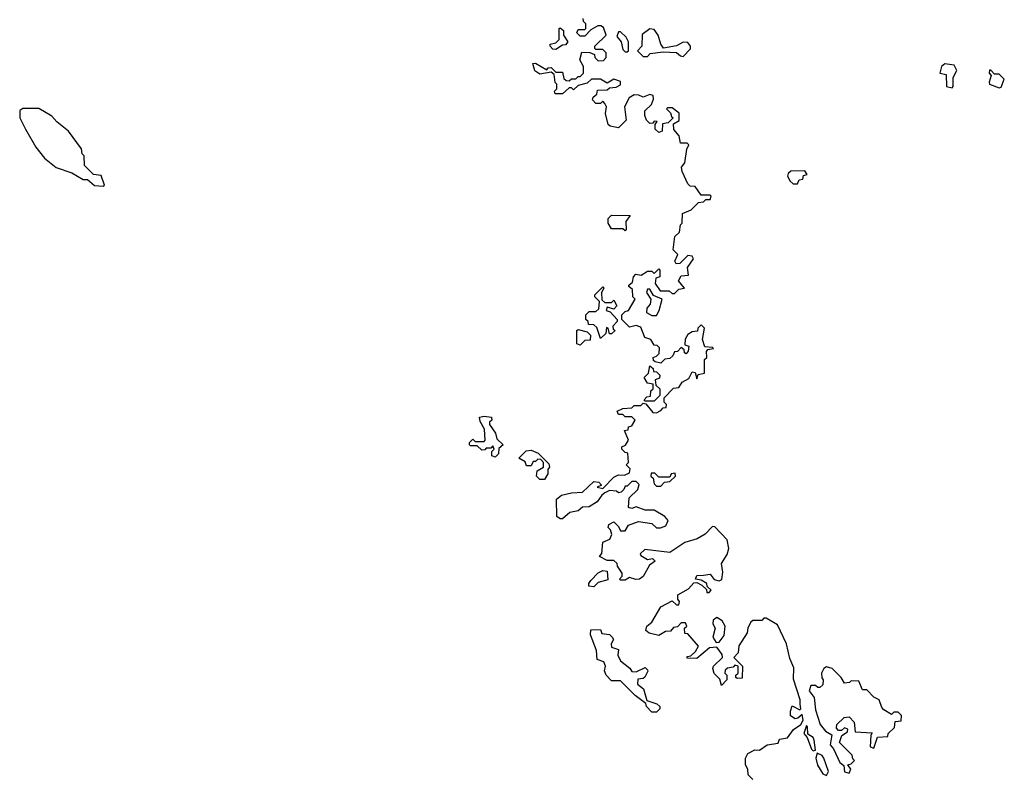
# Model space of a CAD drawing. Extents: x 2494106 to 2685573, y 758056 to 915185.
# Tile 115 of 256: x 2552652 to 2557048, y 884099 to 887484. Entities that reach past the tile are written whole.
import ezdxf

# ---------------------------------------------------------------- set-up
doc = ezdxf.new("R2010")
doc.units = 0

msp = doc.modelspace()

# ---------------------------------------------------------------- linework, layer by layer
at = {"layer": '0CON05XD'}
for points in [[(2555275, 887170), (2555285, 887180), (2555315, 887182.5), (2555335, 887192.5), (2555335, 887207.5), (2555305, 887217.5), (2555275, 887200), (2555245, 887217.5), (2555205, 887217.5), (2555185, 887200), (2555145, 887190), (2555125, 887170), (2555115, 887180), (2555105, 887180), (2555075, 887152.5), (2555043, 887153), (2555040, 887165), (2555050, 887175), (2555050, 887195), (2555043, 887203), (2555038.3, 887238.3), (2555025, 887250), (2554975, 887240), (2554952.5, 887255), (2554942.5, 887287.5), (2554955, 887290), (2555005, 887260), (2555011.7, 887268.3), (2555025, 887270), (2555045, 887250), (2555075, 887250), (2555081.7, 887221.7), (2555091.7, 887211.7), (2555105, 887210), (2555115, 887220), (2555135, 887220), (2555145, 887230), (2555155, 887230), (2555170, 887245), (2555170, 887275), (2555152.5, 887305), (2555161.7, 887338.3), (2555197, 887337), (2555218.3, 887328.3), (2555220, 887315), (2555235, 887300), (2555258.3, 887301.7), (2555270, 887315), (2555270, 887335), (2555255, 887350), (2555225, 887350), (2555220, 887355), (2555220, 887365), (2555270, 887415), (2555258.3, 887448.3), (2555247, 887457), (2555233, 887457), (2555201.7, 887438.3), (2555175, 887410), (2555155, 887410), (2555140, 887425), (2555145, 887440), (2555175, 887440), (2555180, 887445), (2555180, 887465), (2555170, 887475), (2555168.3, 887488.3)], [(2555045, 887350), (2555031.7, 887351.7), (2555020, 887365), (2555020, 887375), (2555045, 887380), (2555060, 887395), (2555060, 887445), (2555065, 887447.5), (2555080, 887435), (2555080, 887415), (2555100, 887385), (2555088.3, 887371.7), (2555075, 887370), (2555045, 887350)], [(2555365, 887340), (2555370, 887345), (2555370, 887385), (2555360, 887405), (2555335, 887430), (2555325, 887430), (2555318.3, 887408.3), (2555337.5, 887385), (2555345, 887350), (2555355, 887340), (2555365, 887340)], [(2555615, 887320), (2555647, 887353), (2555647.5, 887365), (2555635, 887382.5), (2555615, 887383.3), (2555585, 887366.7), (2555527, 887357), (2555514.1, 887374.1), (2555503.3, 887415), (2555485, 887440), (2555465, 887442.5), (2555431.7, 887418.3), (2555430, 887365), (2555410, 887345), (2555435, 887320), (2555455, 887320), (2555467, 887333), (2555525, 887340), (2555585, 887337.5), (2555601.7, 887321.7), (2555615, 887320)], [(2556815, 887180), (2556820, 887185), (2556820, 887225), (2556837, 887257), (2556825, 887280), (2556783.3, 887286.7), (2556767.5, 887275), (2556760, 887245), (2556788.3, 887238.3), (2556790, 887185), (2556815, 887180)], [(2557025, 887180), (2557035, 887182.5), (2557048.3, 887218.3), (2557025, 887240), (2557005, 887240), (2556988.3, 887258.3), (2556981.7, 887258.3), (2556980, 887245), (2556990, 887235), (2556980, 887205), (2556982.5, 887195), (2557025, 887180)], [(2555925, 884090), (2555905, 884110), (2555902.5, 884135), (2555892.5, 884155), (2555893.3, 884185), (2555902.5, 884205), (2555935, 884222.5), (2555955, 884220), (2555990, 884245), (2556038.3, 884251.7), (2556045, 884270), (2556080, 884275), (2556107, 884313), (2556140, 884335), (2556150, 884355), (2556145, 884380), (2556127, 884363), (2556115, 884360), (2556093.6, 884373.6), (2556093.3, 884395), (2556101.7, 884418.3), (2556135, 884400), (2556140, 884405), (2556136.4, 884426.4), (2556136.7, 884445), (2556107, 884537), (2556108.3, 884588.3), (2556090.7, 884630.7), (2556075.8, 884695.8), (2556035, 884780), (2555985, 884810), (2555975, 884810), (2555965, 884800), (2555925, 884800), (2555917, 884793), (2555903, 884767), (2555900, 884745), (2555863, 884687), (2555860, 884655), (2555840, 884635), (2555880, 884595), (2555878.3, 884541.7), (2555855, 884540), (2555850, 884545), (2555850, 884555), (2555860, 884565), (2555860, 884595), (2555845, 884600), (2555838.3, 884591.7), (2555813, 884587), (2555801.7, 884578.3), (2555800, 884565), (2555810, 884555), (2555810, 884535), (2555785, 884510), (2555778.3, 884538.3), (2555753, 884563), (2555747.5, 884585), (2555750, 884595), (2555790, 884635), (2555788.3, 884648.3), (2555765, 884680), (2555731.7, 884678.3), (2555675, 884630), (2555631.7, 884631.7), (2555631.7, 884638.3), (2555648.3, 884641.7), (2555669.3, 884660.7), (2555682.5, 884685), (2555635, 884740), (2555621.7, 884741.7), (2555620, 884765), (2555630, 884775), (2555625, 884790), (2555605, 884790), (2555588.3, 884771.7), (2555571.7, 884768.3), (2555558.3, 884751.7), (2555535, 884750), (2555505, 884732.5), (2555463, 884743), (2555447.5, 884755), (2555452.5, 884775), (2555475, 884792.5), (2555515, 884861.2), (2555565, 884887.5), (2555585, 884870), (2555595, 884870), (2555597.5, 884885), (2555590, 884895), (2555590, 884915), (2555638.3, 884941.7), (2555661.7, 884968.3), (2555675, 884970), (2555698.3, 884958.3), (2555718.3, 884938.3), (2555720, 884925), (2555730, 884925), (2555740, 884935), (2555721.7, 884951.7), (2555720, 884965), (2555695, 884980), (2555670, 884985), (2555675, 885000), (2555705, 885002.5), (2555735, 885006.7), (2555753, 884983), (2555775, 884976.7), (2555787.5, 884982.5), (2555791.2, 885015), (2555786.2, 885055), (2555811.2, 885095), (2555818.3, 885121.7), (2555810.5, 885160.5), (2555755, 885217.5), (2555745, 885220), (2555712.5, 885185), (2555677.5, 885165), (2555622, 885148), (2555555, 885103.8), (2555443, 885117), (2555423, 885097), (2555425, 885090), (2555455, 885072.5), (2555477, 885077), (2555490, 885065), (2555463.6, 885046.4), (2555435, 884996.7), (2555420, 884985), (2555403.1, 884983.1), (2555375, 884992.5), (2555355, 884980), (2555335, 884980), (2555330, 884985), (2555341.7, 884998.3), (2555341.7, 885011.7), (2555321.7, 885041.7), (2555320, 885055), (2555305, 885067.5), (2555275, 885067.5), (2555240, 885085), (2555251.7, 885098.3), (2555255, 885150), (2555286.4, 885163.6), (2555296.4, 885183.6), (2555290, 885205), (2555280, 885215), (2555281.7, 885228.3), (2555305, 885240), (2555325, 885220), (2555335, 885200), (2555355, 885200), (2555370, 885225), (2555415, 885242.5), (2555475, 885232.5), (2555495, 885213.3), (2555513.6, 885213.6), (2555536.7, 885223.3), (2555546.7, 885246.7), (2555532.5, 885265), (2555485, 885292.5), (2555445, 885292.5), (2555405, 885307.5), (2555385, 885300), (2555370, 885305), (2555373, 885347), (2555412.5, 885385), (2555417.5, 885407.5), (2555405, 885420), (2555385, 885420), (2555365, 885400), (2555355, 885400), (2555350, 885385), (2555337, 885373), (2555325, 885370), (2555317, 885377), (2555285, 885380), (2555265, 885370), (2555250.7, 885359.3), (2555230.7, 885329.3), (2555195, 885307.5), (2555165, 885306.7), (2555145, 885290), (2555108.3, 885281.7), (2555076.1, 885253.9), (2555065, 885253.3), (2555050, 885265), (2555048.3, 885341.7), (2555070.7, 885359.3), (2555115, 885370), (2555165, 885372.5), (2555215, 885420), (2555238.3, 885418.3), (2555250, 885405), (2555230, 885395), (2555255, 885390), (2555305, 885440), (2555325, 885450), (2555351.7, 885448.3), (2555375, 885460), (2555377, 885477), (2555360, 885495), (2555370, 885505), (2555367, 885547), (2555355, 885550), (2555340, 885565), (2555340, 885575), (2555356.7, 885583.3), (2555370, 885605), (2555351.7, 885648.3), (2555368.3, 885651.7), (2555370, 885665), (2555385, 885670), (2555400, 885695), (2555385, 885710), (2555355, 885710), (2555345, 885720), (2555325, 885720), (2555320, 885735), (2555345, 885747.5), (2555385, 885750), (2555395, 885760), (2555425, 885760), (2555435, 885770), (2555448.3, 885768.3), (2555478.3, 885728.3), (2555495, 885727.5), (2555515, 885737.5), (2555525, 885750), (2555538.3, 885751.7), (2555540, 885765), (2555530, 885775), (2555530, 885795), (2555571.7, 885838.3), (2555595, 885840), (2555610, 885865), (2555639.3, 885880.7), (2555655, 885910), (2555668.3, 885908.3), (2555675, 885880), (2555681.7, 885898.3), (2555710, 885905), (2555710, 885965), (2555720, 885975), (2555718.3, 886001.7), (2555725, 886010), (2555750, 886015), (2555745, 886020), (2555711.7, 886021.7), (2555700, 886055), (2555710, 886105), (2555695, 886120), (2555680, 886105), (2555678.3, 886091.7), (2555655, 886090), (2555635, 886077.5), (2555623, 886057), (2555621.7, 886031.7), (2555640, 886025), (2555637, 886003), (2555628.3, 885991.7), (2555620, 885995), (2555618.3, 886008.3), (2555605, 886020), (2555588.3, 886001.7), (2555575, 886000), (2555568.3, 885981.7), (2555555, 885970), (2555533, 885967), (2555515, 885950), (2555490, 885955), (2555481.7, 885961.7), (2555480, 885975), (2555495, 885980), (2555507, 885993), (2555508.3, 886018.3), (2555498.3, 886028.3), (2555485, 886030), (2555470, 886055), (2555443.6, 886063.6), (2555425, 886110), (2555405, 886117.5), (2555375, 886110), (2555340, 886145), (2555340, 886165), (2555355, 886180), (2555370, 886185), (2555400, 886235), (2555390, 886245), (2555388.3, 886278.3), (2555371.7, 886291.7), (2555371.7, 886298.3), (2555388.3, 886311.7), (2555392.5, 886335), (2555403, 886347), (2555427.5, 886342.5), (2555455, 886360), (2555475, 886360), (2555485, 886350), (2555505, 886370), (2555510, 886365), (2555510, 886335), (2555491.7, 886328.3), (2555490, 886305), (2555511.7, 886271.7), (2555551.7, 886271.7), (2555565, 886260), (2555575, 886260), (2555595, 886280), (2555620, 886285), (2555593, 886317), (2555605, 886340), (2555638.3, 886341.7), (2555633, 886377), (2555660, 886415), (2555655, 886427.5), (2555635, 886430), (2555600, 886395), (2555583.3, 886393.3), (2555577.5, 886405), (2555590, 886435), (2555570, 886455), (2555577.5, 886515), (2555597.5, 886535), (2555603, 886567), (2555610, 886575), (2555611.7, 886618.3), (2555650, 886635), (2555683, 886667), (2555705, 886670), (2555715, 886680), (2555735, 886680), (2555740, 886695), (2555735, 886700), (2555695, 886700), (2555668.3, 886738.3), (2555645, 886740), (2555635, 886750), (2555610, 886805), (2555607.5, 886825), (2555622.5, 886845), (2555630, 886905), (2555640, 886925), (2555631.7, 886931.7), (2555601.7, 886931.7), (2555596.7, 886965), (2555572.5, 886992.5), (2555571.7, 887018.3), (2555597, 887033), (2555596.4, 887066.4), (2555565, 887090), (2555545, 887090), (2555540, 887085), (2555558.3, 887068.3), (2555561.7, 887051.7), (2555570, 887045), (2555547, 887023), (2555521.7, 887018.3), (2555520, 886985), (2555505, 886980), (2555490, 886995), (2555490, 887015), (2555498.3, 887028.3), (2555485, 887030), (2555478.3, 887021.7), (2555465, 887020), (2555450, 887035), (2555442.5, 887055), (2555443, 887077), (2555472.5, 887105), (2555481.7, 887128.3), (2555480, 887145), (2555465, 887150), (2555435, 887137.5), (2555417, 887147), (2555395, 887147.5), (2555372.5, 887135), (2555352.5, 887095), (2555360, 887035), (2555325, 887000), (2555288.3, 887008.3), (2555280, 887015), (2555267.5, 887065), (2555272.5, 887095), (2555265, 887110), (2555255, 887120), (2555245, 887110), (2555225, 887110), (2555210, 887125), (2555211.7, 887138.3), (2555228.3, 887151.7), (2555231.7, 887168.3), (2555275, 887170)], [(2553025, 886740), (2553030, 886745), (2553015, 886787.5), (2552981.7, 886791.7), (2552941.7, 886831.7), (2552940, 886875), (2552930, 886885), (2552927, 886907), (2552870, 886985), (2552817, 887027), (2552795, 887052.5), (2552737, 887087), (2552665, 887087.5), (2552651.7, 887078.3), (2552652.5, 887045), (2552677.5, 886995), (2552723.9, 886913.9), (2552762.5, 886865), (2552815, 886823.3), (2552885, 886800), (2552935, 886770), (2552955, 886770), (2552985, 886742.5), (2553025, 886740)], [(2556125, 886750), (2556131.7, 886768.3), (2556148.3, 886771.7), (2556151.7, 886788.3), (2556168.3, 886791.7), (2556158.3, 886808.3), (2556095, 886807.5), (2556083, 886797), (2556080, 886785), (2556091.7, 886761.7), (2556105, 886750), (2556125, 886750)], [(2555355, 886540), (2555345, 886550), (2555295, 886550), (2555280, 886575), (2555280, 886595), (2555295, 886610), (2555378.3, 886608.3), (2555358.3, 886581.7), (2555360, 886545), (2555355, 886540)], [(2555245, 886060), (2555228.3, 886108.3), (2555215, 886120), (2555191.7, 886121.7), (2555190, 886135), (2555180, 886145), (2555180, 886165), (2555195, 886180), (2555225, 886180), (2555238.3, 886191.7), (2555240, 886225), (2555220, 886245), (2555220, 886255), (2555255, 886290), (2555260, 886285), (2555250, 886265), (2555251.7, 886231.7), (2555265, 886220), (2555295, 886220), (2555305, 886230), (2555317.5, 886205), (2555305, 886190), (2555275, 886200), (2555270, 886185), (2555288.3, 886178.3), (2555320, 886145), (2555320, 886135), (2555300, 886115), (2555301.7, 886101.7), (2555310, 886095), (2555295, 886080), (2555285, 886080), (2555280, 886105), (2555271.7, 886108.3), (2555268.3, 886081.7), (2555245, 886060)], [(2555495, 886162.5), (2555507.5, 886185), (2555520, 886235), (2555481.7, 886251.7), (2555465, 886280), (2555455, 886280), (2555450, 886265), (2555470, 886235), (2555467, 886213), (2555452.5, 886195), (2555450, 886175), (2555475, 886162.5), (2555495, 886162.5)], [(2555155, 886030), (2555140, 886035), (2555140, 886095), (2555145, 886100), (2555185, 886090), (2555200, 886075), (2555198.3, 886051.7), (2555175, 886050), (2555155, 886030)], [(2555485, 885780), (2555445, 885780), (2555440, 885785), (2555451.7, 885798.3), (2555468.3, 885801.7), (2555470, 885825), (2555480, 885835), (2555480, 885855), (2555455, 885860), (2555440, 885885), (2555460, 885905), (2555465, 885937.5), (2555480, 885925), (2555481.7, 885911.7), (2555495, 885910), (2555510, 885895), (2555508.3, 885881.7), (2555490, 885875), (2555491.7, 885851.7), (2555510, 885835), (2555510, 885805), (2555485, 885780)], [(2554775, 885530), (2554760, 885535), (2554760, 885555), (2554770, 885565), (2554765, 885580), (2554755, 885570), (2554735, 885570), (2554728.3, 885561.7), (2554715, 885560), (2554695, 885580), (2554665, 885580), (2554660, 885585), (2554660, 885595), (2554675, 885610), (2554685, 885600), (2554725, 885600), (2554730, 885605), (2554727.5, 885655), (2554708.3, 885688.3), (2554705, 885707.5), (2554725, 885712.5), (2554758.3, 885708.3), (2554760, 885695), (2554750, 885685), (2554750, 885675), (2554777, 885637), (2554781.7, 885611.7), (2554810, 885585), (2554791.7, 885568.3), (2554790, 885545), (2554775, 885530)], [(2554995, 885430), (2554975, 885430), (2554960, 885445), (2554961.7, 885468.3), (2554990, 885485), (2554990, 885505), (2554978.3, 885518.3), (2554965, 885520), (2554955, 885510), (2554945, 885510), (2554935, 885490), (2554915, 885490), (2554908.3, 885508.3), (2554880, 885525), (2554913, 885557), (2554935, 885560), (2554967, 885547), (2555015, 885500), (2555017.5, 885485), (2555010, 885475), (2555010, 885455), (2554995, 885430)], [(2555515, 885400), (2555531.7, 885418.3), (2555555, 885420), (2555580, 885445), (2555578.3, 885458.3), (2555560, 885455), (2555555, 885440), (2555505, 885440), (2555488.3, 885458.3), (2555471.7, 885458.3), (2555470, 885445), (2555480, 885435), (2555485, 885410), (2555495, 885400), (2555515, 885400)], [(2555215, 884950), (2555193, 884953), (2555192.5, 884965), (2555201.7, 884978.3), (2555235, 885012.5), (2555255, 885022.5), (2555275, 885020), (2555278.3, 884981.7), (2555235, 884970), (2555215, 884950)], [(2555761.7, 884701.7), (2555775, 884702.5), (2555797, 884733), (2555802.5, 884775), (2555788.8, 884798.8), (2555765, 884812.5), (2555748.3, 884801.7), (2555747.5, 884785), (2555757.5, 884765), (2555747.5, 884725), (2555761.7, 884701.7)], [(2555495, 884390), (2555475, 884390), (2555450, 884415), (2555448.3, 884428.3), (2555400, 884465), (2555335, 884530), (2555295, 884530), (2555270, 884555), (2555262.5, 884575), (2555267.5, 884595), (2555260, 884615), (2555230, 884625), (2555227.5, 884665), (2555200, 884735), (2555201.7, 884758.3), (2555245, 884760), (2555251.7, 884741.7), (2555285, 884737.5), (2555297.5, 884725), (2555302.5, 884715), (2555292.5, 884695), (2555295, 884680), (2555325, 884670), (2555322.5, 884645), (2555335, 884620), (2555376.4, 884586.4), (2555385, 884572.5), (2555405, 884570), (2555445, 884590), (2555455, 884580), (2555457, 884573), (2555443, 884547), (2555435, 884540), (2555411.7, 884538.3), (2555410, 884515), (2555437.5, 884495), (2555451.7, 884441.7), (2555497, 884427), (2555510, 884415), (2555510, 884405), (2555495, 884390)], [(2556355, 884117.5), (2556362.5, 884135), (2556350, 884155), (2556365, 884160), (2556380, 884175), (2556371.7, 884181.7), (2556368.3, 884198.3), (2556312.5, 884255), (2556323.3, 884286.7), (2556348.3, 884301.7), (2556350, 884315), (2556335, 884320), (2556321.7, 884308.3), (2556308.3, 884308.3), (2556298.3, 884318.3), (2556300, 884335), (2556333, 884367), (2556355, 884370), (2556377.5, 884345), (2556381.7, 884301.7), (2556458.3, 884298.3), (2556452.5, 884287.5), (2556450, 884235), (2556465, 884230), (2556481.7, 884278.3), (2556528.3, 884281.7), (2556530, 884295), (2556558.3, 884321.7), (2556561.7, 884348.3), (2556588.3, 884351.7), (2556590, 884375), (2556575, 884390), (2556555, 884390), (2556545, 884380), (2556510.7, 884400.7), (2556501.2, 884411.2), (2556490, 884445), (2556465, 884457.5), (2556435, 884490), (2556415, 884490), (2556398.3, 884528.3), (2556365, 884530), (2556357, 884523), (2556335, 884520), (2556320, 884545), (2556280, 884585), (2556255, 884592.5), (2556242.5, 884585), (2556232.5, 884565), (2556233, 884543), (2556240, 884535), (2556238.3, 884511.7), (2556225, 884500), (2556215, 884500), (2556205, 884510), (2556185, 884510), (2556177.5, 884485), (2556200, 884455), (2556205, 884400), (2556226.7, 884335), (2556250, 884305), (2556278.8, 884288.8), (2556271.2, 884245), (2556286.1, 884226.1), (2556313.8, 884165), (2556332.5, 884152.5), (2556335, 884123.3), (2556355, 884117.5)], [(2556195, 884217.5), (2556205, 884220), (2556200, 884265), (2556195, 884276.7), (2556171.7, 884291.7), (2556170, 884325), (2556165, 884330), (2556152.5, 884295), (2556167.5, 884277.5), (2556187.5, 884225), (2556195, 884217.5)], [(2556255, 884107.5), (2556263.3, 884125), (2556242, 884185), (2556235, 884196.2), (2556212.5, 884207.5), (2556206.7, 884185), (2556214.1, 884154.1), (2556237.5, 884115), (2556255, 884107.5)]]:
    msp.add_lwpolyline(points, dxfattribs=at)

doc.saveas('drawing.dxf')
